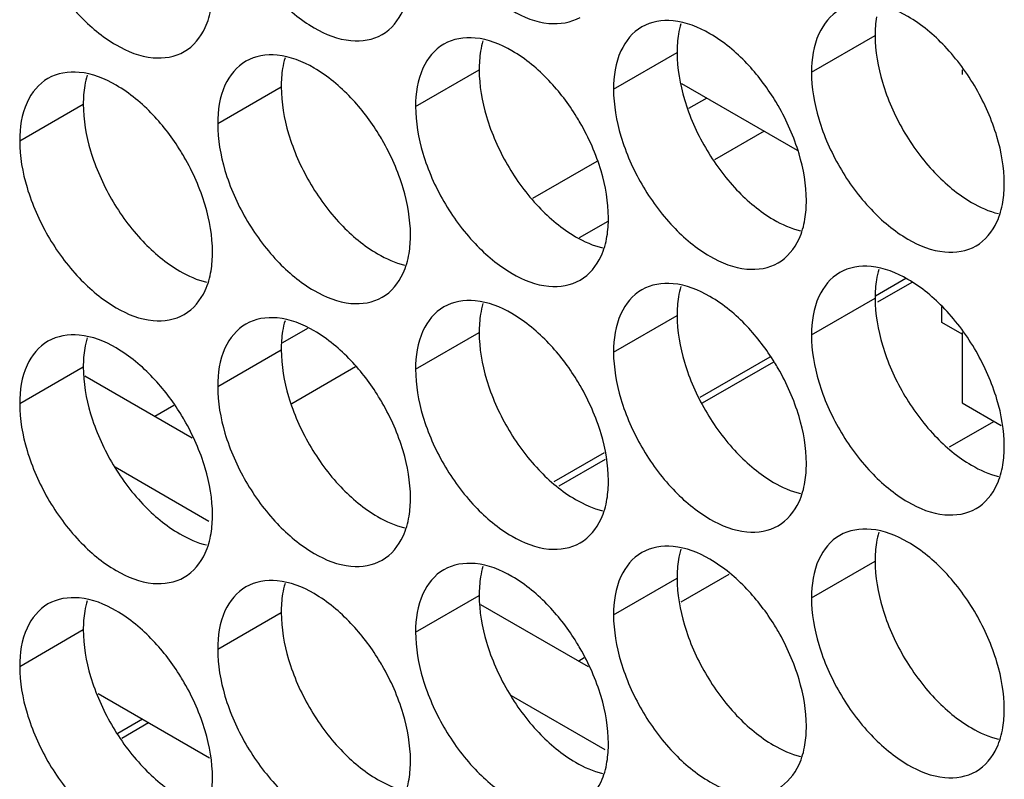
# Model space of a CAD drawing. Header units: inches. Extents: x 0 to 34, y 0 to 22.
# Tile 58 of 118: x 15.908 to 16.077, y 14.59 to 14.721. Entities that reach past the tile are written whole.
import ezdxf

# ---------------------------------------------------------------- set-up
doc = ezdxf.new("R2010")
doc.units = ezdxf.units.IN
doc.header["$LTSCALE"] = 1.87
doc.header["$MEASUREMENT"] = 0
doc.layers.get('0').update_dxf_attribs({"linetype": 'CONTINUOUS'})

msp = doc.modelspace()

# ---------------------------------------------------------------- linework, layer by layer
at = {"color": 7, "linetype": 'CONTINUOUS'}
for p, q in [((16.04417, 14.71155), (16.05513, 14.71788)), ((16.01005, 14.70859), (16.02101, 14.71492)), ((15.97593, 14.70563), (15.98689, 14.71196)), ((16.07016, 14.71195), (16.07016, 14.71115)), ((15.94182, 14.70268), (15.95278, 14.709)), ((16.04177, 14.69805), (16.02185, 14.70955)), ((16.02611, 14.70709), (16.02296, 14.70527)), ((15.9077, 14.69972), (15.91866, 14.70605)), ((16.03601, 14.70137), (16.02744, 14.69643)), ((16.00719, 14.69617), (15.99608, 14.68975)), ((16.00905, 14.68581), (16.00413, 14.68297)), ((16.06044, 14.67595), (16.0552, 14.67292)), ((16.06144, 14.6753), (16.05552, 14.67188)), ((16.04417, 14.66624), (16.05513, 14.67256)), ((16.06662, 14.66839), (16.06662, 14.67112)), ((16.01005, 14.66328), (16.02101, 14.66961)), ((16.07016, 14.66635), (16.06662, 14.66839)), ((15.95729, 14.66735), (15.953, 14.66488)), ((15.97593, 14.66032), (15.98689, 14.66665)), ((16.07016, 14.66664), (16.07016, 14.65451)), ((15.94182, 14.65736), (15.95278, 14.66369)), ((16.03698, 14.6624), (16.02492, 14.65544)), ((16.03762, 14.66154), (16.02535, 14.65446)), ((15.9077, 14.6544), (15.91866, 14.66073)), ((15.9656, 14.66073), (15.95458, 14.65436)), ((16.07016, 14.65451), (16.07684, 14.65065)), ((15.93424, 14.65405), (15.93101, 14.65218)), ((16.07565, 14.65133), (16.06792, 14.64687)), ((16.00842, 14.64591), (15.99975, 14.6409)), ((16.00859, 14.64479), (16.00063, 14.64019)), ((15.92418, 14.64347), (15.94032, 14.63415)), ((16.04417, 14.62092), (16.05513, 14.62725)), ((16.01005, 14.61796), (16.02101, 14.62429)), ((16.02992, 14.62493), (16.02166, 14.62016)), ((15.97593, 14.61501), (15.98689, 14.62133)), ((15.94182, 14.61205), (15.95278, 14.61838)), ((15.9077, 14.60909), (15.91866, 14.61542)), ((16.00501, 14.61055), (16.00407, 14.61)), ((15.9404, 14.59328), (15.92122, 14.60436)), ((15.99241, 14.60407), (16.00855, 14.59475)), ((15.92884, 14.59996), (15.92464, 14.59754)), ((15.9299, 14.59935), (15.92528, 14.59668))]:
    msp.add_line(p, q, dxfattribs=at)
at = {"color": 3, "linetype": 'CONTINUOUS'}
for p, q in [((15.9189, 14.65918), (15.93741, 14.64849)), ((15.98714, 14.61978), (16.00565, 14.60909))]:
    msp.add_line(p, q, dxfattribs=at)
at = {"color": 7, "linetype": 'CONTINUOUS'}
for points, knots in [([(15.9772, 14.74287), (15.97806, 14.73997), (15.98051, 14.73441), (15.98573, 14.72728), (15.99192, 14.72209), (15.99837, 14.71944), (16.00271, 14.72009), (16.0043, 14.721)], [0, 0, 0, 0, 0.235115, 0.470233, 0.682481, 0.857347, 1, 1, 1, 1]), ([(15.94308, 14.73992), (15.94394, 14.73701), (15.9464, 14.73145), (15.95162, 14.72432), (15.9578, 14.71913), (15.96426, 14.71648), (15.96859, 14.71713), (15.97018, 14.71804)], [0, 0, 0, 0, 0.235115, 0.470233, 0.682481, 0.857347, 1, 1, 1, 1]), ([(15.90896, 14.73696), (15.90983, 14.73405), (15.91228, 14.72849), (15.9175, 14.72136), (15.92368, 14.71618), (15.93014, 14.71352), (15.93448, 14.71417), (15.93606, 14.71509)], [0, 0, 0, 0, 0.235115, 0.470233, 0.682481, 0.857347, 1, 1, 1, 1]), ([(15.97018, 14.71804), (15.97177, 14.71896), (15.97379, 14.72149), (15.97461, 14.72442), (15.97481, 14.72559)], [0, 0, 0, 0, 0.608607, 1, 1, 1, 1]), ([(15.93606, 14.71509), (15.93765, 14.716), (15.93967, 14.71853), (15.9405, 14.72147), (15.94069, 14.72264)], [0, 0, 0, 0, 0.608607, 1, 1, 1, 1]), ([(16.04904, 14.72231), (16.04745, 14.72139), (16.04472, 14.71796), (16.04417, 14.71379), (16.04417, 14.71155)], [0, 0, 0, 0, 0.44922, 1, 1, 1, 1]), ([(16.06714, 14.71601), (16.06527, 14.71799), (16.06142, 14.72122), (16.0567, 14.72316), (16.05443, 14.72335)], [0, 0, 0, 0, 0.548282, 1, 1, 1, 1]), ([(16.03303, 14.71305), (16.03115, 14.71503), (16.0273, 14.71826), (16.02258, 14.7202), (16.02031, 14.7204)], [0, 0, 0, 0, 0.548282, 1, 1, 1, 1]), ([(16.01492, 14.71935), (16.01333, 14.71843), (16.0106, 14.71501), (16.01005, 14.71084), (16.01005, 14.70859)], [0, 0, 0, 0, 0.44922, 1, 1, 1, 1]), ([(15.99891, 14.71009), (15.99703, 14.71208), (15.99318, 14.7153), (15.98846, 14.71724), (15.98619, 14.71744)], [0, 0, 0, 0, 0.548282, 1, 1, 1, 1]), ([(15.9808, 14.71639), (15.97921, 14.71547), (15.97648, 14.71205), (15.97593, 14.70788), (15.97593, 14.70563)], [0, 0, 0, 0, 0.44922, 1, 1, 1, 1]), ([(16.07614, 14.70043), (16.07527, 14.70334), (16.07282, 14.7089), (16.06923, 14.71381), (16.06714, 14.71601)], [0, 0, 0, 0, 0.499997, 1, 1, 1, 1]), ([(15.96479, 14.70714), (15.96291, 14.70912), (15.95907, 14.71234), (15.95435, 14.71428), (15.95207, 14.71448)], [0, 0, 0, 0, 0.548282, 1, 1, 1, 1]), ([(15.94668, 14.71343), (15.94509, 14.71252), (15.94236, 14.70909), (15.94182, 14.70492), (15.94182, 14.70268)], [0, 0, 0, 0, 0.44922, 1, 1, 1, 1]), ([(15.91256, 14.71047), (15.91098, 14.70956), (15.90824, 14.70613), (15.9077, 14.70196), (15.9077, 14.69972)], [0, 0, 0, 0, 0.44922, 1, 1, 1, 1]), ([(15.93067, 14.70418), (15.92879, 14.70616), (15.92495, 14.70939), (15.92023, 14.71132), (15.91796, 14.71152)], [0, 0, 0, 0, 0.548282, 1, 1, 1, 1]), ([(16.04202, 14.69748), (16.04116, 14.70038), (16.03977, 14.70353), (16.03801, 14.70647), (16.0378, 14.70682)], [0, 0, 0, 0, 0.882712, 1, 1, 1, 1]), ([(16.0079, 14.69452), (16.00704, 14.69742), (16.00565, 14.70057), (16.00389, 14.70352), (16.00368, 14.70386)], [0, 0, 0, 0, 0.882712, 1, 1, 1, 1]), ([(16.04543, 14.70348), (16.0463, 14.70057), (16.04875, 14.69501), (16.05397, 14.68788), (16.06015, 14.68269), (16.06661, 14.68004), (16.07095, 14.68069), (16.07254, 14.6816)], [0, 0, 0, 0, 0.235115, 0.470233, 0.682481, 0.857347, 1, 1, 1, 1]), ([(15.97378, 14.69156), (15.97292, 14.69447), (15.97153, 14.69761), (15.96978, 14.70056), (15.96956, 14.7009)], [0, 0, 0, 0, 0.882712, 1, 1, 1, 1]), ([(16.01132, 14.70052), (16.01218, 14.69761), (16.01463, 14.69205), (16.01985, 14.68492), (16.02603, 14.67973), (16.03249, 14.67708), (16.03683, 14.67773), (16.03842, 14.67865)], [0, 0, 0, 0, 0.235115, 0.470233, 0.682481, 0.857347, 1, 1, 1, 1]), ([(15.93967, 14.6886), (15.9388, 14.69151), (15.93741, 14.69466), (15.93566, 14.6976), (15.93545, 14.69794)], [0, 0, 0, 0, 0.882712, 1, 1, 1, 1]), ([(15.9772, 14.69756), (15.97806, 14.69465), (15.98051, 14.68909), (15.98573, 14.68196), (15.99192, 14.67678), (15.99837, 14.67412), (16.00271, 14.67477), (16.0043, 14.67569)], [0, 0, 0, 0, 0.235115, 0.470233, 0.682481, 0.857347, 1, 1, 1, 1]), ([(15.94308, 14.6946), (15.94394, 14.6917), (15.9464, 14.68614), (15.95162, 14.679), (15.9578, 14.67382), (15.96426, 14.67117), (15.96859, 14.67181), (15.97018, 14.67273)], [0, 0, 0, 0, 0.235115, 0.470233, 0.682481, 0.857347, 1, 1, 1, 1]), ([(15.90896, 14.69165), (15.90983, 14.68874), (15.91228, 14.68318), (15.9175, 14.67605), (15.92368, 14.67086), (15.93014, 14.66821), (15.93448, 14.66886), (15.93606, 14.66977)], [0, 0, 0, 0, 0.235115, 0.470233, 0.682481, 0.857347, 1, 1, 1, 1]), ([(16.07254, 14.6816), (16.07412, 14.68252), (16.07614, 14.68505), (16.07697, 14.68798), (16.07716, 14.68915)], [0, 0, 0, 0, 0.608607, 1, 1, 1, 1]), ([(16.03842, 14.67865), (16.04001, 14.67956), (16.04202, 14.68209), (16.04285, 14.68503), (16.04304, 14.6862)], [0, 0, 0, 0, 0.608607, 1, 1, 1, 1]), ([(16.0043, 14.67569), (16.00589, 14.6766), (16.00791, 14.67913), (16.00873, 14.68207), (16.00892, 14.68324)], [0, 0, 0, 0, 0.608607, 1, 1, 1, 1]), ([(15.97018, 14.67273), (15.97177, 14.67365), (15.97379, 14.67618), (15.97461, 14.67911), (15.97481, 14.68028)], [0, 0, 0, 0, 0.608607, 1, 1, 1, 1]), ([(16.06714, 14.6707), (16.06527, 14.67268), (16.06142, 14.6759), (16.0567, 14.67784), (16.05443, 14.67804)], [0, 0, 0, 0, 0.548282, 1, 1, 1, 1]), ([(15.93606, 14.66977), (15.93765, 14.67069), (15.93967, 14.67322), (15.9405, 14.67615), (15.94069, 14.67732)], [0, 0, 0, 0, 0.608607, 1, 1, 1, 1]), ([(16.04904, 14.67699), (16.04745, 14.67608), (16.04472, 14.67265), (16.04417, 14.66848), (16.04417, 14.66624)], [0, 0, 0, 0, 0.44922, 1, 1, 1, 1]), ([(16.03303, 14.66774), (16.03115, 14.66972), (16.0273, 14.67295), (16.02258, 14.67488), (16.02031, 14.67508)], [0, 0, 0, 0, 0.548282, 1, 1, 1, 1]), ([(16.01492, 14.67403), (16.01333, 14.67312), (16.0106, 14.66969), (16.01005, 14.66552), (16.01005, 14.66328)], [0, 0, 0, 0, 0.44922, 1, 1, 1, 1]), ([(15.9808, 14.67108), (15.97921, 14.67016), (15.97648, 14.66673), (15.97593, 14.66256), (15.97593, 14.66032)], [0, 0, 0, 0, 0.44922, 1, 1, 1, 1]), ([(15.99891, 14.66478), (15.99703, 14.66676), (15.99318, 14.66999), (15.98846, 14.67193), (15.98619, 14.67212)], [0, 0, 0, 0, 0.548282, 1, 1, 1, 1]), ([(16.07614, 14.65512), (16.07527, 14.65803), (16.07282, 14.66358), (16.06923, 14.6685), (16.06714, 14.6707)], [0, 0, 0, 0, 0.499997, 1, 1, 1, 1]), ([(15.94668, 14.66812), (15.94509, 14.6672), (15.94236, 14.66378), (15.94182, 14.65961), (15.94182, 14.65736)], [0, 0, 0, 0, 0.44922, 1, 1, 1, 1]), ([(15.96479, 14.66182), (15.96291, 14.6638), (15.95907, 14.66703), (15.95435, 14.66897), (15.95207, 14.66917)], [0, 0, 0, 0, 0.548282, 1, 1, 1, 1]), ([(15.93067, 14.65886), (15.92879, 14.66085), (15.92495, 14.66407), (15.92023, 14.66601), (15.91796, 14.66621)], [0, 0, 0, 0, 0.548282, 1, 1, 1, 1]), ([(15.91256, 14.66516), (15.91098, 14.66425), (15.90824, 14.66082), (15.9077, 14.65665), (15.9077, 14.6544)], [0, 0, 0, 0, 0.44922, 1, 1, 1, 1]), ([(16.04202, 14.65216), (16.04116, 14.65507), (16.03977, 14.65822), (16.03801, 14.66116), (16.0378, 14.6615)], [0, 0, 0, 0, 0.882712, 1, 1, 1, 1]), ([(16.0079, 14.6492), (16.00704, 14.65211), (16.00565, 14.65526), (16.00389, 14.6582), (16.00368, 14.65854)], [0, 0, 0, 0, 0.882712, 1, 1, 1, 1]), ([(16.04543, 14.65816), (16.0463, 14.65526), (16.04875, 14.6497), (16.05397, 14.64256), (16.06015, 14.63738), (16.06661, 14.63472), (16.07095, 14.63537), (16.07254, 14.63629)], [0, 0, 0, 0, 0.235115, 0.470233, 0.682481, 0.857347, 1, 1, 1, 1]), ([(15.97378, 14.64625), (15.97292, 14.64915), (15.97153, 14.6523), (15.96978, 14.65524), (15.96956, 14.65559)], [0, 0, 0, 0, 0.882712, 1, 1, 1, 1]), ([(16.01132, 14.6552), (16.01218, 14.6523), (16.01463, 14.64674), (16.01985, 14.6396), (16.02603, 14.63442), (16.03249, 14.63177), (16.03683, 14.63242), (16.03842, 14.63333)], [0, 0, 0, 0, 0.235115, 0.470233, 0.682481, 0.857347, 1, 1, 1, 1]), ([(15.93967, 14.64329), (15.9388, 14.64619), (15.93741, 14.64934), (15.93566, 14.65229), (15.93545, 14.65263)], [0, 0, 0, 0, 0.882712, 1, 1, 1, 1]), ([(15.9772, 14.65225), (15.97806, 14.64934), (15.98051, 14.64378), (15.98573, 14.63665), (15.99192, 14.63146), (15.99837, 14.62881), (16.00271, 14.62946), (16.0043, 14.63037)], [0, 0, 0, 0, 0.235115, 0.470233, 0.682481, 0.857347, 1, 1, 1, 1]), ([(15.94308, 14.64929), (15.94394, 14.64638), (15.9464, 14.64082), (15.95162, 14.63369), (15.9578, 14.6285), (15.96426, 14.62585), (15.96859, 14.6265), (15.97018, 14.62742)], [0, 0, 0, 0, 0.235115, 0.470233, 0.682481, 0.857347, 1, 1, 1, 1]), ([(15.90896, 14.64633), (15.90983, 14.64343), (15.91228, 14.63787), (15.9175, 14.63073), (15.92368, 14.62555), (15.93014, 14.62289), (15.93448, 14.62354), (15.93606, 14.62446)], [0, 0, 0, 0, 0.235115, 0.470233, 0.682481, 0.857347, 1, 1, 1, 1]), ([(16.07254, 14.63629), (16.07412, 14.6372), (16.07614, 14.63973), (16.07697, 14.64267), (16.07716, 14.64384)], [0, 0, 0, 0, 0.608607, 1, 1, 1, 1]), ([(16.03842, 14.63333), (16.04001, 14.63425), (16.04202, 14.63678), (16.04285, 14.63971), (16.04304, 14.64088)], [0, 0, 0, 0, 0.608607, 1, 1, 1, 1]), ([(16.0043, 14.63037), (16.00589, 14.63129), (16.00791, 14.63382), (16.00873, 14.63675), (16.00892, 14.63792)], [0, 0, 0, 0, 0.608607, 1, 1, 1, 1]), ([(15.97018, 14.62742), (15.97177, 14.62833), (15.97379, 14.63086), (15.97461, 14.6338), (15.97481, 14.63497)], [0, 0, 0, 0, 0.608607, 1, 1, 1, 1]), ([(16.06714, 14.62538), (16.06527, 14.62736), (16.06142, 14.63059), (16.0567, 14.63253), (16.05443, 14.63272)], [0, 0, 0, 0, 0.548282, 1, 1, 1, 1]), ([(15.93606, 14.62446), (15.93765, 14.62537), (15.93967, 14.6279), (15.9405, 14.63084), (15.94069, 14.63201)], [0, 0, 0, 0, 0.608607, 1, 1, 1, 1]), ([(16.04904, 14.63168), (16.04745, 14.63076), (16.04472, 14.62734), (16.04417, 14.62317), (16.04417, 14.62092)], [0, 0, 0, 0, 0.44922, 1, 1, 1, 1]), ([(16.01492, 14.62872), (16.01333, 14.6278), (16.0106, 14.62438), (16.01005, 14.62021), (16.01005, 14.61796)], [0, 0, 0, 0, 0.44922, 1, 1, 1, 1]), ([(16.03303, 14.62242), (16.03115, 14.62441), (16.0273, 14.62763), (16.02258, 14.62957), (16.02031, 14.62977)], [0, 0, 0, 0, 0.548282, 1, 1, 1, 1]), ([(15.9808, 14.62576), (15.97921, 14.62485), (15.97648, 14.62142), (15.97593, 14.61725), (15.97593, 14.61501)], [0, 0, 0, 0, 0.44922, 1, 1, 1, 1]), ([(15.99891, 14.61947), (15.99703, 14.62145), (15.99318, 14.62467), (15.98846, 14.62661), (15.98619, 14.62681)], [0, 0, 0, 0, 0.548282, 1, 1, 1, 1]), ([(16.07614, 14.6098), (16.07527, 14.61271), (16.07282, 14.61827), (16.06923, 14.62319), (16.06714, 14.62538)], [0, 0, 0, 0, 0.499997, 1, 1, 1, 1]), ([(15.96479, 14.61651), (15.96291, 14.61849), (15.95907, 14.62172), (15.95435, 14.62365), (15.95207, 14.62385)], [0, 0, 0, 0, 0.548282, 1, 1, 1, 1]), ([(15.94668, 14.6228), (15.94509, 14.62189), (15.94236, 14.61846), (15.94182, 14.61429), (15.94182, 14.61205)], [0, 0, 0, 0, 0.44922, 1, 1, 1, 1]), ([(15.93067, 14.61355), (15.92879, 14.61553), (15.92495, 14.61876), (15.92023, 14.6207), (15.91796, 14.62089)], [0, 0, 0, 0, 0.548282, 1, 1, 1, 1]), ([(15.91256, 14.61985), (15.91098, 14.61893), (15.90824, 14.6155), (15.9077, 14.61133), (15.9077, 14.60909)], [0, 0, 0, 0, 0.44922, 1, 1, 1, 1]), ([(16.04202, 14.60685), (16.04116, 14.60975), (16.03977, 14.6129), (16.03801, 14.61584), (16.0378, 14.61619)], [0, 0, 0, 0, 0.882712, 1, 1, 1, 1]), ([(16.0079, 14.60389), (16.00704, 14.6068), (16.00565, 14.60994), (16.00389, 14.61289), (16.00368, 14.61323)], [0, 0, 0, 0, 0.882712, 1, 1, 1, 1]), ([(16.04543, 14.61285), (16.0463, 14.60994), (16.04875, 14.60438), (16.05397, 14.59725), (16.06015, 14.59206), (16.06661, 14.58941), (16.07095, 14.59006), (16.07254, 14.59098)], [0, 0, 0, 0, 0.235115, 0.470233, 0.682481, 0.857347, 1, 1, 1, 1]), ([(15.97378, 14.60093), (15.97292, 14.60384), (15.97153, 14.60699), (15.96978, 14.60993), (15.96956, 14.61027)], [0, 0, 0, 0, 0.882712, 1, 1, 1, 1]), ([(16.01132, 14.60989), (16.01218, 14.60698), (16.01463, 14.60142), (16.01985, 14.59429), (16.02603, 14.58911), (16.03249, 14.58645), (16.03683, 14.5871), (16.03842, 14.58802)], [0, 0, 0, 0, 0.235115, 0.470233, 0.682481, 0.857347, 1, 1, 1, 1]), ([(15.93967, 14.59797), (15.9388, 14.60088), (15.93741, 14.60403), (15.93566, 14.60697), (15.93545, 14.60731)], [0, 0, 0, 0, 0.882712, 1, 1, 1, 1]), ([(15.9772, 14.60693), (15.97806, 14.60403), (15.98051, 14.59847), (15.98573, 14.59133), (15.99192, 14.58615), (15.99837, 14.58349), (16.00271, 14.58414), (16.0043, 14.58506)], [0, 0, 0, 0, 0.235115, 0.470233, 0.682481, 0.857347, 1, 1, 1, 1]), ([(15.94308, 14.60397), (15.94394, 14.60107), (15.9464, 14.59551), (15.95162, 14.58838), (15.9578, 14.58319), (15.96426, 14.58054), (15.96859, 14.58119), (15.97018, 14.5821)], [0, 0, 0, 0, 0.235115, 0.470233, 0.682481, 0.857347, 1, 1, 1, 1]), ([(15.90896, 14.60102), (15.90983, 14.59811), (15.91228, 14.59255), (15.9175, 14.58542), (15.92368, 14.58023), (15.93014, 14.57758), (15.93448, 14.57823), (15.93606, 14.57914)], [0, 0, 0, 0, 0.235115, 0.470233, 0.682481, 0.857347, 1, 1, 1, 1]), ([(16.07254, 14.59098), (16.07412, 14.59189), (16.07614, 14.59442), (16.07697, 14.59735), (16.07716, 14.59853)], [0, 0, 0, 0, 0.608607, 1, 1, 1, 1]), ([(16.03842, 14.58802), (16.04001, 14.58893), (16.04202, 14.59146), (16.04285, 14.5944), (16.04304, 14.59557)], [0, 0, 0, 0, 0.608607, 1, 1, 1, 1]), ([(16.0043, 14.58506), (16.00589, 14.58598), (16.00791, 14.5885), (16.00873, 14.59144), (16.00892, 14.59261)], [0, 0, 0, 0, 0.608607, 1, 1, 1, 1]), ([(15.97018, 14.5821), (15.97177, 14.58302), (15.97379, 14.58555), (15.97461, 14.58848), (15.97481, 14.58965)], [0, 0, 0, 0, 0.608607, 1, 1, 1, 1])]:
    msp.add_open_spline(points, degree=3, knots=knots, dxfattribs=at)
for points in [[(16.02031, 14.7204), (16.01845, 14.72056), (16.01651, 14.72026), (16.01492, 14.71935)], [(15.98619, 14.71744), (15.98434, 14.7176), (15.98239, 14.71731), (15.9808, 14.71639)], [(15.95207, 14.71448), (15.95022, 14.71464), (15.94827, 14.71435), (15.94668, 14.71343)], [(16.0378, 14.70682), (16.03642, 14.70905), (16.03483, 14.71115), (16.03303, 14.71305)], [(15.91796, 14.71152), (15.9161, 14.71168), (15.91415, 14.71139), (15.91256, 14.71047)], [(16.00368, 14.70386), (16.00231, 14.70609), (16.00071, 14.70819), (15.99891, 14.71009)], [(16.04417, 14.71155), (16.04417, 14.70883), (16.04465, 14.7061), (16.04543, 14.70348)], [(16.01005, 14.70859), (16.01005, 14.70587), (16.01054, 14.70314), (16.01132, 14.70052)], [(15.96956, 14.7009), (15.96819, 14.70313), (15.9666, 14.70523), (15.96479, 14.70714)], [(15.97593, 14.70563), (15.97593, 14.70291), (15.97642, 14.70018), (15.9772, 14.69756)], [(15.93545, 14.69794), (15.93407, 14.70017), (15.93248, 14.70227), (15.93067, 14.70418)], [(15.94182, 14.70268), (15.94182, 14.69995), (15.9423, 14.69723), (15.94308, 14.6946)], [(16.0774, 14.69236), (16.0774, 14.69508), (16.07692, 14.69781), (16.07614, 14.70043)], [(15.9077, 14.69972), (15.9077, 14.69699), (15.90818, 14.69427), (15.90896, 14.69165)], [(16.04329, 14.6894), (16.04329, 14.69213), (16.0428, 14.69485), (16.04202, 14.69748)], [(16.00917, 14.68644), (16.00917, 14.68917), (16.00868, 14.69189), (16.0079, 14.69452)], [(15.97505, 14.68349), (15.97505, 14.68621), (15.97456, 14.68894), (15.97378, 14.69156)], [(16.07716, 14.68915), (16.07733, 14.69021), (16.0774, 14.69129), (16.0774, 14.69236)], [(15.94093, 14.68053), (15.94093, 14.68325), (15.94045, 14.68598), (15.93967, 14.6886)], [(16.04304, 14.6862), (16.04322, 14.68726), (16.04329, 14.68834), (16.04329, 14.6894)], [(16.00892, 14.68324), (16.0091, 14.6843), (16.00917, 14.68538), (16.00917, 14.68644)], [(15.97481, 14.68028), (15.97498, 14.68134), (15.97505, 14.68242), (15.97505, 14.68349)], [(15.94069, 14.67732), (15.94086, 14.67838), (15.94093, 14.67946), (15.94093, 14.68053)], [(16.05443, 14.67804), (16.05257, 14.6782), (16.05062, 14.67791), (16.04904, 14.67699)], [(16.02031, 14.67508), (16.01845, 14.67524), (16.01651, 14.67495), (16.01492, 14.67403)], [(15.98619, 14.67212), (15.98434, 14.67228), (15.98239, 14.67199), (15.9808, 14.67108)], [(15.95207, 14.66917), (15.95022, 14.66933), (15.94827, 14.66903), (15.94668, 14.66812)], [(16.0378, 14.6615), (16.03642, 14.66373), (16.03483, 14.66583), (16.03303, 14.66774)], [(15.91796, 14.66621), (15.9161, 14.66637), (15.91415, 14.66608), (15.91256, 14.66516)], [(16.04417, 14.66624), (16.04417, 14.66351), (16.04465, 14.66079), (16.04543, 14.65816)], [(16.00368, 14.65854), (16.00231, 14.66078), (16.00071, 14.66288), (15.99891, 14.66478)], [(16.01005, 14.66328), (16.01005, 14.66055), (16.01054, 14.65783), (16.01132, 14.6552)], [(15.96956, 14.65559), (15.96819, 14.65782), (15.9666, 14.65992), (15.96479, 14.66182)], [(15.97593, 14.66032), (15.97593, 14.6576), (15.97642, 14.65487), (15.9772, 14.65225)], [(15.93545, 14.65263), (15.93407, 14.65486), (15.93248, 14.65696), (15.93067, 14.65886)], [(15.94182, 14.65736), (15.94182, 14.65464), (15.9423, 14.65191), (15.94308, 14.64929)], [(15.9077, 14.6544), (15.9077, 14.65168), (15.90818, 14.64895), (15.90896, 14.64633)], [(16.0774, 14.64705), (16.0774, 14.64977), (16.07692, 14.6525), (16.07614, 14.65512)], [(16.04329, 14.64409), (16.04329, 14.64681), (16.0428, 14.64954), (16.04202, 14.65216)], [(16.00917, 14.64113), (16.00917, 14.64385), (16.00868, 14.64658), (16.0079, 14.6492)], [(15.97505, 14.63817), (15.97505, 14.6409), (15.97456, 14.64362), (15.97378, 14.64625)], [(16.07716, 14.64384), (16.07733, 14.6449), (16.0774, 14.64598), (16.0774, 14.64705)], [(16.04304, 14.64088), (16.04322, 14.64194), (16.04329, 14.64302), (16.04329, 14.64409)], [(15.94093, 14.63521), (15.94093, 14.63794), (15.94045, 14.64066), (15.93967, 14.64329)], [(16.00892, 14.63792), (16.0091, 14.63898), (16.00917, 14.64006), (16.00917, 14.64113)], [(15.97481, 14.63497), (15.97498, 14.63603), (15.97505, 14.63711), (15.97505, 14.63817)], [(15.94069, 14.63201), (15.94086, 14.63307), (15.94093, 14.63415), (15.94093, 14.63521)], [(16.05443, 14.63272), (16.05257, 14.63289), (16.05062, 14.63259), (16.04904, 14.63168)], [(16.02031, 14.62977), (16.01845, 14.62993), (16.01651, 14.62964), (16.01492, 14.62872)], [(15.98619, 14.62681), (15.98434, 14.62697), (15.98239, 14.62668), (15.9808, 14.62576)], [(15.95207, 14.62385), (15.95022, 14.62401), (15.94827, 14.62372), (15.94668, 14.6228)], [(16.0378, 14.61619), (16.03642, 14.61842), (16.03483, 14.62052), (16.03303, 14.62242)], [(15.91796, 14.62089), (15.9161, 14.62105), (15.91415, 14.62076), (15.91256, 14.61985)], [(16.04417, 14.62092), (16.04417, 14.6182), (16.04465, 14.61547), (16.04543, 14.61285)], [(16.00368, 14.61323), (16.00231, 14.61546), (16.00071, 14.61756), (15.99891, 14.61947)], [(16.01005, 14.61796), (16.01005, 14.61524), (16.01054, 14.61251), (16.01132, 14.60989)], [(15.96956, 14.61027), (15.96819, 14.6125), (15.9666, 14.6146), (15.96479, 14.61651)], [(15.93545, 14.60731), (15.93407, 14.60955), (15.93248, 14.61165), (15.93067, 14.61355)], [(15.97593, 14.61501), (15.97593, 14.61228), (15.97642, 14.60956), (15.9772, 14.60693)], [(15.94182, 14.61205), (15.94182, 14.60932), (15.9423, 14.6066), (15.94308, 14.60397)], [(15.9077, 14.60909), (15.9077, 14.60637), (15.90818, 14.60364), (15.90896, 14.60102)], [(16.0774, 14.60173), (16.0774, 14.60446), (16.07692, 14.60718), (16.07614, 14.6098)], [(16.04329, 14.59877), (16.04329, 14.6015), (16.0428, 14.60422), (16.04202, 14.60685)], [(16.00917, 14.59582), (16.00917, 14.59854), (16.00868, 14.60127), (16.0079, 14.60389)], [(16.07716, 14.59853), (16.07733, 14.59959), (16.0774, 14.60067), (16.0774, 14.60173)], [(15.97505, 14.59286), (15.97505, 14.59558), (15.97456, 14.59831), (15.97378, 14.60093)], [(16.04304, 14.59557), (16.04322, 14.59663), (16.04329, 14.59771), (16.04329, 14.59877)], [(15.94093, 14.5899), (15.94093, 14.59262), (15.94045, 14.59535), (15.93967, 14.59797)], [(16.00892, 14.59261), (16.0091, 14.59367), (16.00917, 14.59475), (16.00917, 14.59582)], [(15.97481, 14.58965), (15.97498, 14.59071), (15.97505, 14.59179), (15.97505, 14.59286)], [(15.94069, 14.58669), (15.94086, 14.58775), (15.94093, 14.58883), (15.94093, 14.5899)]]:
    msp.add_open_spline(points, degree=3, dxfattribs=at)
at = {"color": 3, "linetype": 'CONTINUOUS'}
for points in [[(16.05537, 14.72108), (16.0552, 14.72002), (16.05513, 14.71894), (16.05513, 14.71788)], [(16.02166, 14.71991), (16.02149, 14.71933), (16.02135, 14.71873), (16.02125, 14.71813)], [(15.98754, 14.71695), (15.98737, 14.71637), (15.98724, 14.71577), (15.98714, 14.71517)], [(16.02125, 14.71813), (16.02108, 14.71707), (16.02101, 14.71599), (16.02101, 14.71492)], [(16.05513, 14.71788), (16.05513, 14.71515), (16.05561, 14.71243), (16.05639, 14.7098)], [(15.95343, 14.714), (15.95325, 14.71341), (15.95312, 14.71281), (15.95302, 14.71221)], [(15.98714, 14.71517), (15.98696, 14.71411), (15.98689, 14.71303), (15.98689, 14.71196)], [(16.02101, 14.71492), (16.02101, 14.7122), (16.0215, 14.70947), (16.02228, 14.70685)], [(15.95302, 14.71221), (15.95284, 14.71115), (15.95278, 14.71007), (15.95278, 14.709)], [(15.98689, 14.71196), (15.98689, 14.70924), (15.98738, 14.70651), (15.98816, 14.70389)], [(15.91931, 14.71104), (15.91913, 14.71045), (15.919, 14.70986), (15.9189, 14.70925)], [(15.9189, 14.70925), (15.91873, 14.70819), (15.91866, 14.70711), (15.91866, 14.70605)], [(15.95278, 14.709), (15.95278, 14.70628), (15.95326, 14.70355), (15.95404, 14.70093)], [(15.91866, 14.70605), (15.91866, 14.70332), (15.91914, 14.7006), (15.91992, 14.69797)], [(16.05578, 14.67755), (16.05561, 14.67697), (16.05547, 14.67637), (16.05537, 14.67577)], [(16.02166, 14.6746), (16.02149, 14.67401), (16.02135, 14.67341), (16.02125, 14.67281)], [(16.05537, 14.67577), (16.0552, 14.67471), (16.05513, 14.67363), (16.05513, 14.67256)], [(16.02125, 14.67281), (16.02108, 14.67175), (16.02101, 14.67067), (16.02101, 14.66961)], [(15.98754, 14.67164), (15.98737, 14.67105), (15.98724, 14.67046), (15.98714, 14.66985)], [(16.05513, 14.67256), (16.05513, 14.66984), (16.05561, 14.66711), (16.05639, 14.66449)], [(15.98714, 14.66985), (15.98696, 14.66879), (15.98689, 14.66771), (15.98689, 14.66665)], [(16.02101, 14.66961), (16.02101, 14.66688), (16.0215, 14.66416), (16.02228, 14.66153)], [(15.95343, 14.66868), (15.95325, 14.6681), (15.95312, 14.6675), (15.95302, 14.6669)], [(15.95302, 14.6669), (15.95284, 14.66584), (15.95278, 14.66476), (15.95278, 14.66369)], [(15.98689, 14.66665), (15.98689, 14.66392), (15.98738, 14.6612), (15.98816, 14.65857)], [(15.91931, 14.66572), (15.91913, 14.66514), (15.919, 14.66454), (15.9189, 14.66394)], [(15.9189, 14.66394), (15.91873, 14.66288), (15.91866, 14.6618), (15.91866, 14.66073)], [(15.95278, 14.66369), (15.95278, 14.66097), (15.95326, 14.65824), (15.95404, 14.65562)], [(15.91866, 14.66073), (15.91866, 14.65801), (15.91914, 14.65528), (15.91992, 14.65266)], [(16.05578, 14.63224), (16.05561, 14.63165), (16.05547, 14.63106), (16.05537, 14.63046)], [(16.05537, 14.63046), (16.0552, 14.6294), (16.05513, 14.62832), (16.05513, 14.62725)], [(16.02166, 14.62928), (16.02149, 14.6287), (16.02135, 14.6281), (16.02125, 14.6275)], [(16.02125, 14.6275), (16.02108, 14.62644), (16.02101, 14.62536), (16.02101, 14.62429)], [(16.05513, 14.62725), (16.05513, 14.62453), (16.05561, 14.6218), (16.05639, 14.61918)], [(15.98754, 14.62632), (15.98737, 14.62574), (15.98724, 14.62514), (15.98714, 14.62454)], [(15.98714, 14.62454), (15.98696, 14.62348), (15.98689, 14.6224), (15.98689, 14.62133)], [(16.02101, 14.62429), (16.02101, 14.62157), (16.0215, 14.61884), (16.02228, 14.61622)], [(15.95343, 14.62337), (15.95325, 14.62278), (15.95312, 14.62219), (15.95302, 14.62158)], [(15.91931, 14.62041), (15.91913, 14.61982), (15.919, 14.61923), (15.9189, 14.61862)], [(15.95302, 14.62158), (15.95284, 14.62052), (15.95278, 14.61944), (15.95278, 14.61838)], [(15.98689, 14.62133), (15.98689, 14.61861), (15.98738, 14.61588), (15.98816, 14.61326)], [(15.9189, 14.61862), (15.91873, 14.61756), (15.91866, 14.61649), (15.91866, 14.61542)], [(15.95278, 14.61838), (15.95278, 14.61565), (15.95326, 14.61293), (15.95404, 14.6103)], [(15.91866, 14.61542), (15.91866, 14.61269), (15.91914, 14.60997), (15.91992, 14.60735)]]:
    msp.add_open_spline(points, degree=3, dxfattribs=at)
for points, knots in [([(16.05639, 14.7098), (16.05726, 14.7069), (16.05971, 14.70134), (16.06331, 14.69642), (16.06539, 14.69423)], [0, 0, 0, 0, 0.499997, 1, 1, 1, 1]), ([(16.02228, 14.70685), (16.02314, 14.70394), (16.02559, 14.69838), (16.02919, 14.69347), (16.03127, 14.69127)], [0, 0, 0, 0, 0.499997, 1, 1, 1, 1]), ([(15.98816, 14.70389), (15.98902, 14.70098), (15.99147, 14.69542), (15.99507, 14.69051), (15.99715, 14.68831)], [0, 0, 0, 0, 0.499997, 1, 1, 1, 1]), ([(15.95404, 14.70093), (15.9549, 14.69803), (15.95736, 14.69247), (15.96095, 14.68755), (15.96303, 14.68535)], [0, 0, 0, 0, 0.499997, 1, 1, 1, 1]), ([(15.91992, 14.69797), (15.92079, 14.69507), (15.92324, 14.68951), (15.92683, 14.68459), (15.92892, 14.6824)], [0, 0, 0, 0, 0.499997, 1, 1, 1, 1]), ([(16.06539, 14.69423), (16.06727, 14.69225), (16.07067, 14.68939), (16.07476, 14.68755), (16.0764, 14.68716)], [0, 0, 0, 0, 0.619597, 1, 1, 1, 1]), ([(16.03127, 14.69127), (16.03315, 14.68929), (16.03655, 14.68643), (16.04064, 14.68459), (16.04228, 14.6842)], [0, 0, 0, 0, 0.619597, 1, 1, 1, 1]), ([(15.99715, 14.68831), (15.99903, 14.68633), (16.00243, 14.68348), (16.00652, 14.68163), (16.00816, 14.68125)], [0, 0, 0, 0, 0.619597, 1, 1, 1, 1]), ([(15.96303, 14.68535), (15.96491, 14.68337), (15.96832, 14.68052), (15.9724, 14.67867), (15.97404, 14.67829)], [0, 0, 0, 0, 0.619597, 1, 1, 1, 1]), ([(15.92892, 14.6824), (15.93079, 14.68041), (15.9342, 14.67756), (15.93829, 14.67571), (15.93992, 14.67533)], [0, 0, 0, 0, 0.619597, 1, 1, 1, 1]), ([(16.05639, 14.66449), (16.05726, 14.66158), (16.05971, 14.65602), (16.06331, 14.65111), (16.06539, 14.64891)], [0, 0, 0, 0, 0.499997, 1, 1, 1, 1]), ([(16.02228, 14.66153), (16.02314, 14.65863), (16.02559, 14.65307), (16.02919, 14.64815), (16.03127, 14.64596)], [0, 0, 0, 0, 0.499997, 1, 1, 1, 1]), ([(15.98816, 14.65857), (15.98902, 14.65567), (15.99147, 14.65011), (15.99507, 14.64519), (15.99715, 14.643)], [0, 0, 0, 0, 0.499997, 1, 1, 1, 1]), ([(15.95404, 14.65562), (15.9549, 14.65271), (15.95736, 14.64715), (15.96095, 14.64224), (15.96303, 14.64004)], [0, 0, 0, 0, 0.499997, 1, 1, 1, 1]), ([(15.91992, 14.65266), (15.92079, 14.64975), (15.92324, 14.64419), (15.92683, 14.63928), (15.92892, 14.63708)], [0, 0, 0, 0, 0.499997, 1, 1, 1, 1]), ([(16.06539, 14.64891), (16.06727, 14.64693), (16.07067, 14.64408), (16.07476, 14.64223), (16.0764, 14.64185)], [0, 0, 0, 0, 0.619597, 1, 1, 1, 1]), ([(16.03127, 14.64596), (16.03315, 14.64397), (16.03655, 14.64112), (16.04064, 14.63927), (16.04228, 14.63889)], [0, 0, 0, 0, 0.619597, 1, 1, 1, 1]), ([(15.99715, 14.643), (15.99903, 14.64102), (16.00243, 14.63816), (16.00652, 14.63632), (16.00816, 14.63593)], [0, 0, 0, 0, 0.619597, 1, 1, 1, 1]), ([(15.96303, 14.64004), (15.96491, 14.63806), (15.96832, 14.6352), (15.9724, 14.63336), (15.97404, 14.63297)], [0, 0, 0, 0, 0.619597, 1, 1, 1, 1]), ([(15.92892, 14.63708), (15.93079, 14.6351), (15.9342, 14.63225), (15.93829, 14.6304), (15.93992, 14.63002)], [0, 0, 0, 0, 0.619597, 1, 1, 1, 1]), ([(16.05639, 14.61918), (16.05726, 14.61627), (16.05971, 14.61071), (16.06331, 14.6058), (16.06539, 14.6036)], [0, 0, 0, 0, 0.499997, 1, 1, 1, 1]), ([(16.02228, 14.61622), (16.02314, 14.61331), (16.02559, 14.60775), (16.02919, 14.60284), (16.03127, 14.60064)], [0, 0, 0, 0, 0.499997, 1, 1, 1, 1]), ([(15.98816, 14.61326), (15.98902, 14.61035), (15.99147, 14.6048), (15.99507, 14.59988), (15.99715, 14.59768)], [0, 0, 0, 0, 0.499997, 1, 1, 1, 1]), ([(15.95404, 14.6103), (15.9549, 14.6074), (15.95736, 14.60184), (15.96095, 14.59692), (15.96303, 14.59473)], [0, 0, 0, 0, 0.499997, 1, 1, 1, 1]), ([(15.91992, 14.60735), (15.92079, 14.60444), (15.92324, 14.59888), (15.92683, 14.59396), (15.92892, 14.59177)], [0, 0, 0, 0, 0.499997, 1, 1, 1, 1]), ([(16.06539, 14.6036), (16.06727, 14.60162), (16.07067, 14.59876), (16.07476, 14.59692), (16.0764, 14.59653)], [0, 0, 0, 0, 0.619597, 1, 1, 1, 1]), ([(16.03127, 14.60064), (16.03315, 14.59866), (16.03655, 14.59581), (16.04064, 14.59396), (16.04228, 14.59357)], [0, 0, 0, 0, 0.619597, 1, 1, 1, 1]), ([(15.99715, 14.59768), (15.99903, 14.5957), (16.00243, 14.59285), (16.00652, 14.591), (16.00816, 14.59062)], [0, 0, 0, 0, 0.619597, 1, 1, 1, 1]), ([(15.96303, 14.59473), (15.96491, 14.59274), (15.96832, 14.58989), (15.9724, 14.58804), (15.97404, 14.58766)], [0, 0, 0, 0, 0.619597, 1, 1, 1, 1]), ([(15.92892, 14.59177), (15.93079, 14.58979), (15.9342, 14.58693), (15.93829, 14.58509), (15.93992, 14.5847)], [0, 0, 0, 0, 0.619597, 1, 1, 1, 1])]:
    msp.add_open_spline(points, degree=3, knots=knots, dxfattribs=at)

doc.saveas('drawing.dxf')
